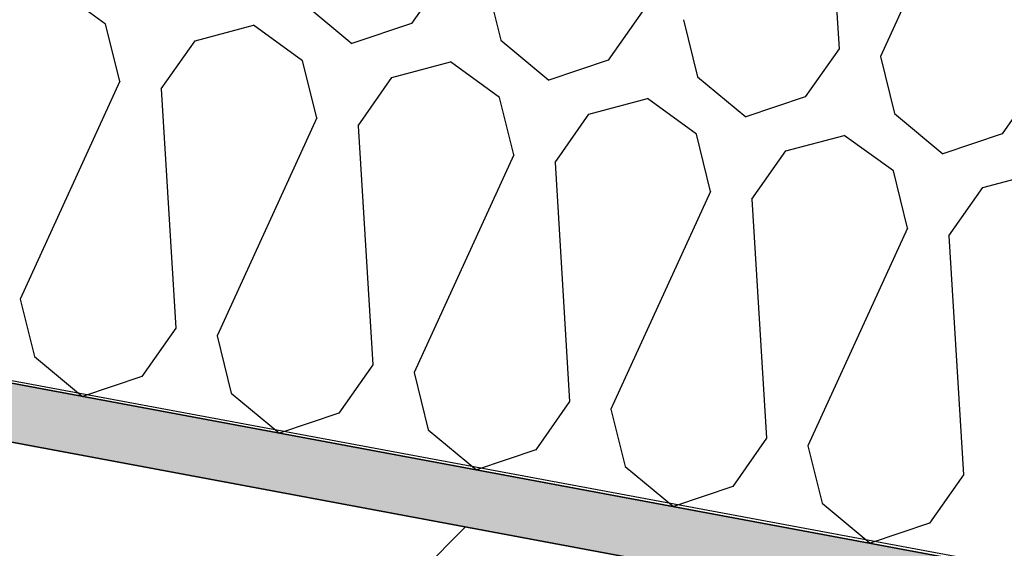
# Model space of a CAD drawing. Header units: millimetres. Extents: x -20520 to 12860, y -2780 to 10870.
# Tile 67 of 147: x -7964 to -7591, y 6961 to 7161. Entities that reach past the tile are written whole.
import ezdxf

# ---------------------------------------------------------------- set-up
doc = ezdxf.new("R2010")
doc.units = ezdxf.units.MM
doc.header["$LTSCALE"] = 0.5
doc.header["$MEASUREMENT"] = 0
doc.linetypes.add('PLINE', pattern=[0])
doc.layers.add('0(Nye konstruksjoner)', color=7, linetype='Continuous')
doc.layers.add('223- Bjelker (Skravur)(Nye konstruksjoner)', color=7, linetype='Continuous')
doc.linetypes.add('Membran', pattern='A,0,[2,A-2607.160 Prinsippsnitt fløy F1.Shx,S=0.253968,R=0,X=0,Y=0],-32,0', length=32)

# ---------------------------------------------------------------- blocks, each defined once
blk = doc.blocks.new('*X27')
at = {"layer": '223- Bjelker (Skravur)(Nye konstruksjoner)', "linetype": 'PLINE'}
for p, q in [((-7659, 7240.98), (-7653.48, 7150.45)), ((-7600.08, 7230), (-7637.81, 7147.53)), ((-7802.68, 7178.23), (-7815.49, 7159.95)), ((-7931.3, 7159.78), (-7949.87, 7173.21)), ((-7787, 7175.31), (-7781.63, 7153.64)), ((-7856.23, 7167.54), (-7837.98, 7152.37)), ((-7728.08, 7164.34), (-7740.89, 7146.06)), ((-7712.41, 7161.42), (-7707.04, 7139.75)), ((-7925.93, 7138.11), (-7931.3, 7159.78)), ((-7897.44, 7153.47), (-7875.28, 7159.32)), ((-7856.7, 7145.88), (-7875.28, 7159.32)), ((-7815.49, 7159.95), (-7837.98, 7152.37)), ((-7910.25, 7135.19), (-7897.44, 7153.47)), ((-7781.63, 7153.64), (-7763.38, 7138.48)), ((-7653.48, 7150.45), (-7666.3, 7132.16)), ((-7637.81, 7147.53), (-7632.44, 7125.86)), ((-7851.33, 7124.22), (-7856.7, 7145.88)), ((-7822.85, 7139.58), (-7800.68, 7145.43)), ((-7782.1, 7131.99), (-7800.68, 7145.43)), ((-7740.89, 7146.06), (-7763.38, 7138.48)), ((-7835.66, 7121.3), (-7822.85, 7139.58)), ((-7707.04, 7139.75), (-7688.78, 7124.59)), ((-7925.93, 7138.11), (-7963.66, 7055.63)), ((-7910.25, 7135.19), (-7904.74, 7044.66)), ((-7578.89, 7136.55), (-7591.7, 7118.27)), ((-7776.73, 7110.32), (-7782.1, 7131.99)), ((-7748.25, 7125.69), (-7726.08, 7131.53)), ((-7707.51, 7118.1), (-7726.08, 7131.53)), ((-7666.3, 7132.16), (-7688.78, 7124.59)), ((-7851.33, 7124.22), (-7889.07, 7041.74)), ((-7761.06, 7107.4), (-7748.25, 7125.69)), ((-7632.44, 7125.86), (-7614.19, 7110.69)), ((-7835.66, 7121.3), (-7830.14, 7030.77)), ((-7702.14, 7096.43), (-7707.51, 7118.1)), ((-7673.65, 7111.79), (-7651.49, 7117.64)), ((-7632.91, 7104.21), (-7651.49, 7117.64)), ((-7591.7, 7118.27), (-7614.19, 7110.69)), ((-7776.73, 7110.32), (-7814.47, 7027.85)), ((-7686.46, 7093.51), (-7673.65, 7111.79)), ((-7761.06, 7107.4), (-7755.55, 7016.87)), ((-7627.54, 7082.54), (-7632.91, 7104.21)), ((-7599.06, 7097.9), (-7576.89, 7103.75)), ((-7611.87, 7079.62), (-7599.06, 7097.9)), ((-7702.14, 7096.43), (-7739.87, 7013.95)), ((-7686.46, 7093.51), (-7680.95, 7002.98)), ((-7627.54, 7082.54), (-7665.28, 7000.06)), ((-7611.87, 7079.62), (-7606.35, 6989.09)), ((-7963.66, 7055.63), (-7958.29, 7033.96)), ((-7904.74, 7044.66), (-7917.55, 7026.38)), ((-7889.07, 7041.74), (-7883.69, 7020.07)), ((-7958.29, 7033.96), (-7940.04, 7018.8)), ((-7830.14, 7030.77), (-7842.95, 7012.48)), ((-7814.47, 7027.85), (-7809.1, 7006.18)), ((-7917.55, 7026.38), (-7940.04, 7018.8)), ((-7883.69, 7020.07), (-7865.44, 7004.91)), ((-7755.55, 7016.87), (-7768.36, 6998.59)), ((-7842.95, 7012.48), (-7865.44, 7004.91)), ((-7739.87, 7013.95), (-7734.5, 6992.29)), ((-7809.1, 7006.18), (-7790.84, 6991.02)), ((-7680.95, 7002.98), (-7693.76, 6984.7)), ((-7768.36, 6998.59), (-7790.84, 6991.02)), ((-7665.28, 7000.06), (-7659.91, 6978.39)), ((-7734.5, 6992.29), (-7716.25, 6977.12)), ((-7606.35, 6989.09), (-7619.16, 6970.8)), ((-7693.76, 6984.7), (-7716.25, 6977.12)), ((-7659.91, 6978.39), (-7641.65, 6963.23)), ((-7619.16, 6970.8), (-7641.65, 6963.23))]:
    blk.add_line(p, q, dxfattribs=at)

msp = doc.modelspace()

# ---------------------------------------------------------------- hatches: boundary and pattern name
at = {"layer": '223- Bjelker (Skravur)(Nye konstruksjoner)', "linetype": 'Continuous'}
h = msp.add_hatch(dxfattribs=at)
h.set_pattern_fill('Skrålinjer_3', color=256, style=0, pattern_type=2)
h.set_pattern_definition([(45, (0, 0), (-127.2792, 127.2792), [])])
h.paths.add_polyline_path([(-13100, 7450), (-12900, 7450), (-12900, 7411.58), (-7200, 6350), (-7000, 6350), (-7000, 6821.35), (-13100, 7957.42)])
h = msp.add_hatch(dxfattribs=at)
h.set_pattern_fill('Prikker_tett', color=256, style=0, pattern_type=2)
h.set_pattern_definition([(0, (0, 0), (0, 43.30127), [0, -25]), (0, (12.5, 21.65), (0, 43.30127), [0, -25])])
h.paths.add_polyline_path([(-12895, 7919.24), (-6445.74, 6718.12), (-6445.74, 6740.5), (-12895, 7941.62)])

# ---------------------------------------------------------------- linework, layer by layer
at = {"layer": '0(Nye konstruksjoner)', "linetype": 'Membran', "flags": 128}
msp.add_lwpolyline([(-12899, 5920), (-12899, 7943.39), (-6445.74, 6741.52), (-6445.74, 6473), (-150, 6473)], dxfattribs=at)
at = {"layer": '223- Bjelker (Skravur)(Nye konstruksjoner)', "linetype": 'PLINE', "flags": 128}
for points in [[(-12900, 7942.55), (-6445.74, 6740.5), (-6445.74, 7045.66), (-12900, 8247.71)], [(-13100, 7450), (-12900, 7450), (-12900, 7411.58), (-7200, 6350), (-7000, 6350), (-7000, 6821.35), (-13100, 7957.42)], [(-12895, 7919.24), (-6445.74, 6718.12), (-6445.74, 6740.5), (-12895, 7941.62)]]:
    msp.add_lwpolyline(points, close=True, dxfattribs=at)

# ---------------------------------------------------------------- block references
at = {"layer": '223- Bjelker (Skravur)(Nye konstruksjoner)', "linetype": 'PLINE'}
msp.add_blockref('*X27', (0, 0), dxfattribs=at)

doc.saveas('drawing.dxf')
